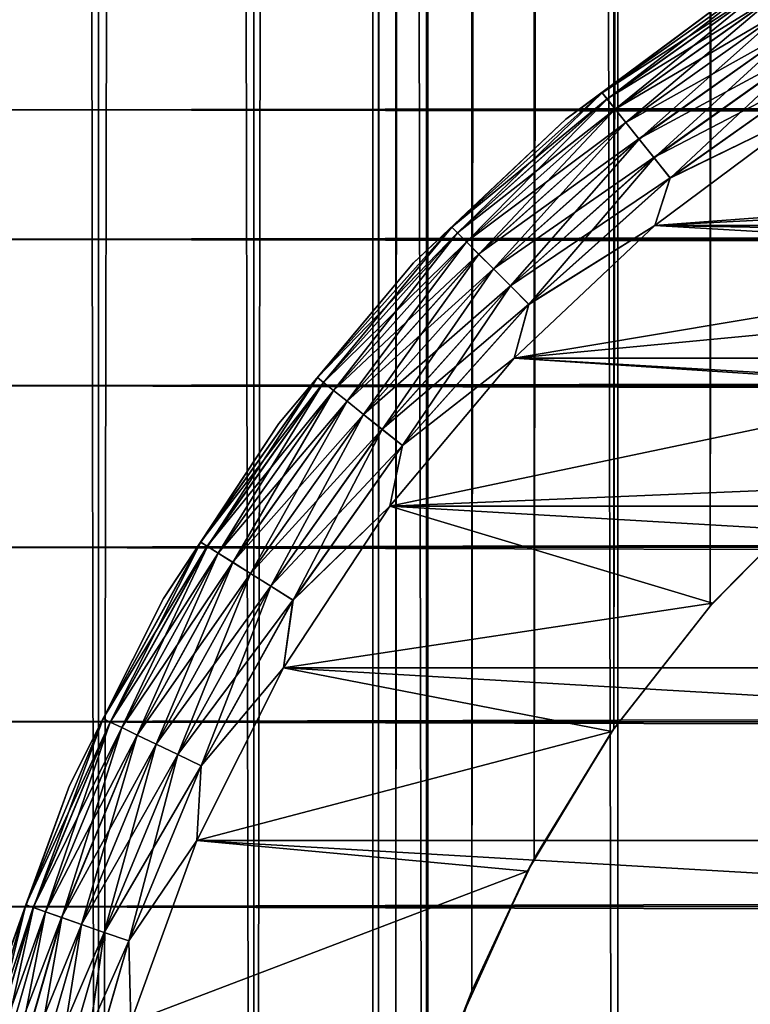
# Model space of a CAD drawing. Extents: x -265 to 265, y 0 to 607.
# Tile 34 of 256: x -262.3 to -257.02, y 23.57 to 30.68. Entities that reach past the tile are written whole.
import ezdxf

# ---------------------------------------------------------------- set-up
doc = ezdxf.new("R2010")
doc.units = 0
doc.header["$LTSCALE"] = 26.699852
for name, color, linetype in [('35', 7, 'CONTINUOUS'), ('43', 7, 'CONTINUOUS'), ('44', 7, 'CONTINUOUS'), ('51', 7, 'CONTINUOUS'), ('53', 7, 'CONTINUOUS'), ('54', 7, 'CONTINUOUS'), ('57', 7, 'CONTINUOUS'), ('61', 7, 'CONTINUOUS'), ('65', 7, 'CONTINUOUS')]:
    doc.layers.add(name, color=color, linetype=linetype)

msp = doc.modelspace()

# ---------------------------------------------------------------- linework, layer by layer
at = {"layer": '35', "color": 7, "linetype": 'CONTINUOUS'}
for points in [[(-263, 30.8253, 33.75), (-263, 30.0265, 34.9645), (263, 30.8253, 33.75), (-263, 30.8253, 33.75)], [(263, 30.8253, 33.75), (-263, 30.0265, 34.9645), (263, 30.0265, 34.9645), (263, 30.8253, 33.75)], [(-263, 30.0265, 20.0355), (-263, 30.8253, 21.25), (263, 30.0265, 20.0355), (-263, 30.0265, 20.0355)], [(263, 30.0265, 20.0355), (-263, 30.8253, 21.25), (263, 30.8253, 21.25), (263, 30.0265, 20.0355)], [(-263, 30.0265, 34.9645), (-263, 29.0922, 36.078), (263, 30.0265, 34.9645), (-263, 30.0265, 34.9645)], [(263, 30.0265, 34.9645), (-263, 29.0922, 36.078), (263, 29.0922, 36.078), (263, 30.0265, 34.9645)], [(-263, 29.0922, 18.922), (-263, 30.0265, 20.0355), (263, 29.0922, 18.922), (-263, 29.0922, 18.922)], [(263, 29.0922, 18.922), (-263, 30.0265, 20.0355), (263, 30.0265, 20.0355), (263, 29.0922, 18.922)], [(-263, 29.0922, 36.078), (-263, 28.0348, 37.0756), (263, 29.0922, 36.078), (-263, 29.0922, 36.078)], [(263, 29.0922, 36.078), (-263, 28.0348, 37.0756), (263, 28.0348, 37.0756), (263, 29.0922, 36.078)], [(-263, 28.0348, 17.9244), (-263, 29.0922, 18.922), (263, 28.0348, 17.9244), (-263, 28.0348, 17.9244)], [(263, 28.0348, 17.9244), (-263, 29.0922, 18.922), (263, 29.0922, 18.922), (263, 28.0348, 17.9244)], [(-263, 28.0348, 37.0756), (-263, 26.8689, 37.9436), (263, 28.0348, 37.0756), (-263, 28.0348, 37.0756)], [(263, 28.0348, 37.0756), (-263, 26.8689, 37.9436), (263, 26.8689, 37.9436), (263, 28.0348, 37.0756)], [(-263, 26.8689, 17.0564), (-263, 28.0348, 17.9244), (263, 26.8689, 17.0564), (-263, 26.8689, 17.0564)], [(263, 26.8689, 17.0564), (-263, 28.0348, 17.9244), (263, 28.0348, 17.9244), (263, 26.8689, 17.0564)], [(-263, 26.8689, 37.9436), (-263, 25.61, 38.6704), (263, 26.8689, 37.9436), (-263, 26.8689, 37.9436)], [(263, 26.8689, 37.9436), (-263, 25.61, 38.6704), (263, 25.61, 38.6704), (263, 26.8689, 37.9436)], [(-263, 25.61, 16.3296), (-263, 26.8689, 17.0564), (263, 25.61, 16.3296), (-263, 25.61, 16.3296)], [(263, 25.61, 16.3296), (-263, 26.8689, 17.0564), (263, 26.8689, 17.0564), (263, 25.61, 16.3296)], [(-263, 25.61, 38.6704), (-263, 24.2753, 39.2462), (263, 25.61, 38.6704), (-263, 25.61, 38.6704)], [(263, 25.61, 38.6704), (-263, 24.2753, 39.2462), (263, 24.2753, 39.2462), (263, 25.61, 38.6704)], [(-263, 24.2753, 15.7538), (-263, 25.61, 16.3296), (263, 24.2753, 15.7538), (-263, 24.2753, 15.7538)], [(263, 24.2753, 15.7538), (-263, 25.61, 16.3296), (263, 25.61, 16.3296), (263, 24.2753, 15.7538)], [(-263, 24.2753, 39.2462), (-263, 22.8827, 39.6631), (263, 24.2753, 39.2462), (-263, 24.2753, 39.2462)], [(263, 24.2753, 39.2462), (-263, 22.8827, 39.6631), (263, 22.8827, 39.6631), (263, 24.2753, 39.2462)], [(-263, 22.8827, 15.3369), (-263, 24.2753, 15.7538), (263, 22.8827, 15.3369), (-263, 22.8827, 15.3369)], [(263, 22.8827, 15.3369), (-263, 24.2753, 15.7538), (263, 24.2753, 15.7538), (263, 22.8827, 15.3369)]]:
    msp.add_3dface(points, dxfattribs=at)
at = {"layer": '43', "color": 7, "linetype": 'CONTINUOUS'}
for points in [[(-262.7009, 1, 7.9805), (-261.7275, 1, 9.3523), (-262.7009, 599, 7.9805), (-262.7009, 1, 7.9805)], [(-262.7009, 599, 7.9805), (-261.7275, 1, 9.3523), (-261.7275, 599, 9.3523), (-262.7009, 599, 7.9805)], [(-261.7275, 1, 9.3523), (-260.6066, 1, 10.6066), (-261.7275, 599, 9.3523), (-261.7275, 1, 9.3523)], [(-261.7275, 599, 9.3523), (-260.6066, 1, 10.6066), (-260.6066, 599, 10.6066), (-261.7275, 599, 9.3523)], [(-260.6066, 1, 10.6066), (-259.3523, 1, 11.7275), (-260.6066, 599, 10.6066), (-260.6066, 1, 10.6066)], [(-260.6066, 599, 10.6066), (-259.3523, 1, 11.7275), (-259.3523, 599, 11.7275), (-260.6066, 599, 10.6066)], [(-259.3523, 1, 11.7275), (-257.9805, 1, 12.7009), (-259.3523, 599, 11.7275), (-259.3523, 1, 11.7275)], [(-259.3523, 599, 11.7275), (-257.9805, 1, 12.7009), (-257.9805, 599, 12.7009), (-259.3523, 599, 11.7275)], [(-257.9805, 1, 12.7009), (-256.5083, 1, 13.5145), (-257.9805, 599, 12.7009), (-257.9805, 1, 12.7009)], [(-257.9805, 599, 12.7009), (-256.5083, 1, 13.5145), (-256.5083, 599, 13.5145), (-257.9805, 599, 12.7009)]]:
    msp.add_3dface(points, dxfattribs=at)
at = {"layer": '44', "color": 7, "linetype": 'CONTINUOUS'}
for points in [[(-261.7275, 1, -9.3523), (-262.7009, 1, -7.9805), (-261.7275, 599, -9.3523), (-261.7275, 1, -9.3523)], [(-261.7275, 599, -9.3523), (-262.7009, 1, -7.9805), (-262.7009, 599, -7.9805), (-261.7275, 599, -9.3523)], [(-260.6066, 1, -10.6066), (-261.7275, 1, -9.3523), (-260.6066, 599, -10.6066), (-260.6066, 1, -10.6066)], [(-260.6066, 599, -10.6066), (-261.7275, 1, -9.3523), (-261.7275, 599, -9.3523), (-260.6066, 599, -10.6066)], [(-260.6066, 1, -10.6066), (-260.6066, 599, -10.6066), (-259.75, 580, -11.399), (-260.6066, 1, -10.6066)], [(-260.6066, 1, -10.6066), (-259.75, 580, -11.399), (-259.75, 20, -11.399), (-260.6066, 1, -10.6066)], [(-259.75, 580, -11.399), (-259.7088, 579.1049, -11.4341), (-259.75, 20, -11.399), (-259.75, 580, -11.399)], [(-259.75, 20, -11.399), (-259.7088, 579.1049, -11.4341), (-259.7088, 20.895, -11.4341), (-259.75, 20, -11.399)], [(-259.7088, 579.1049, -11.4341), (-259.5823, 578.1994, -11.5404), (-259.7088, 20.895, -11.4341), (-259.7088, 579.1049, -11.4341)], [(-259.7088, 20.895, -11.4341), (-259.5823, 578.1994, -11.5404), (-259.5823, 21.8006, -11.5404), (-259.7088, 20.895, -11.4341)], [(-259.5823, 578.1994, -11.5404), (-259.3615, 577.2751, -11.7202), (-259.5823, 21.8006, -11.5404), (-259.5823, 578.1994, -11.5404)], [(-259.5823, 21.8006, -11.5404), (-259.3615, 577.2751, -11.7202), (-259.3615, 22.7248, -11.7202), (-259.5823, 21.8006, -11.5404)], [(-259.3615, 577.2751, -11.7202), (-259.0334, 576.3313, -11.9748), (-259.3615, 22.7248, -11.7202), (-259.3615, 577.2751, -11.7202)], [(-259.3615, 22.7248, -11.7202), (-259.0334, 576.3313, -11.9748), (-259.0334, 23.6687, -11.9748), (-259.3615, 22.7248, -11.7202)], [(-259.0334, 576.3313, -11.9748), (-258.585, 575.3782, -12.3003), (-259.0334, 23.6687, -11.9748), (-259.0334, 576.3313, -11.9748)], [(-259.0334, 23.6687, -11.9748), (-258.585, 575.3782, -12.3003), (-258.585, 24.6218, -12.3003), (-259.0334, 23.6687, -11.9748)], [(-258.585, 575.3782, -12.3003), (-258.0097, 574.4405, -12.6825), (-258.585, 24.6218, -12.3003), (-258.585, 575.3782, -12.3003)], [(-258.585, 24.6218, -12.3003), (-258.0097, 574.4405, -12.6825), (-258.0097, 25.5595, -12.6825), (-258.585, 24.6218, -12.3003)], [(-258.0097, 574.4405, -12.6825), (-257.3159, 573.5548, -13.095), (-258.0097, 25.5595, -12.6825), (-258.0097, 574.4405, -12.6825)], [(-258.0097, 25.5595, -12.6825), (-257.3159, 573.5548, -13.095), (-257.3158, 26.4452, -13.095), (-258.0097, 25.5595, -12.6825)], [(-257.3159, 573.5548, -13.095), (-256.5251, 572.7553, -13.5064), (-257.3158, 26.4452, -13.095), (-257.3159, 573.5548, -13.095)], [(-257.3158, 26.4452, -13.095), (-256.5251, 572.7553, -13.5064), (-256.525, 27.2448, -13.5064), (-257.3158, 26.4452, -13.095)]]:
    msp.add_3dface(points, dxfattribs=at)
at = {"layer": '51', "color": 7, "linetype": 'CONTINUOUS'}
for points in [[(-257.298, 26.4654, -25), (-256.525, 27.2448, -13.5064), (-256.4654, 27.298, -25), (-257.298, 26.4654, -25)], [(-257.3158, 26.4452, -13.095), (-256.525, 27.2448, -13.5064), (-257.298, 26.4654, -25), (-257.3158, 26.4452, -13.095)], [(-258.0241, 25.5386, -25), (-257.3158, 26.4452, -13.095), (-257.298, 26.4654, -25), (-258.0241, 25.5386, -25)], [(-258.0097, 25.5595, -12.6825), (-257.3158, 26.4452, -13.095), (-258.0241, 25.5386, -25), (-258.0097, 25.5595, -12.6825)], [(-258.6332, 24.5311, -25), (-258.585, 24.6218, -12.3003), (-258.0241, 25.5386, -25), (-258.6332, 24.5311, -25)], [(-258.585, 24.6218, -12.3003), (-258.0097, 25.5595, -12.6825), (-258.0241, 25.5386, -25), (-258.585, 24.6218, -12.3003)], [(-259.0334, 23.6687, -11.9748), (-258.585, 24.6218, -12.3003), (-258.6332, 24.5311, -25), (-259.0334, 23.6687, -11.9748)], [(-259.1164, 23.4574, -25), (-259.0334, 23.6687, -11.9748), (-258.6332, 24.5311, -25), (-259.1164, 23.4574, -25)], [(-259.3615, 22.7248, -11.7202), (-259.0334, 23.6687, -11.9748), (-259.1164, 23.4574, -25), (-259.3615, 22.7248, -11.7202)]]:
    msp.add_3dface(points, dxfattribs=at)
at = {"layer": '53', "color": 7, "linetype": 'CONTINUOUS'}
for points in [[(-257.7134, 29.1926, -25), (-251.1752, 29.6789, -25), (-256.5941, 30.0259, -25), (-257.7134, 29.1926, -25)], [(-252.3333, 29.4667, -25), (-251.1752, 29.6789, -25), (-257.7134, 29.1926, -25), (-252.3333, 29.4667, -25)], [(-253.4574, 29.1164, -25), (-252.3333, 29.4667, -25), (-257.7134, 29.1926, -25), (-253.4574, 29.1164, -25)], [(-258.7285, 28.2349, -25), (-253.4574, 29.1164, -25), (-257.7134, 29.1926, -25), (-258.7285, 28.2349, -25)], [(-254.5311, 28.6332, -25), (-253.4574, 29.1164, -25), (-258.7285, 28.2349, -25), (-254.5311, 28.6332, -25)], [(-255.5386, 28.0241, -25), (-254.5311, 28.6332, -25), (-258.7285, 28.2349, -25), (-255.5386, 28.0241, -25)], [(-259.6255, 27.1659, -25), (-255.5386, 28.0241, -25), (-258.7285, 28.2349, -25), (-259.6255, 27.1659, -25)], [(-256.4654, 27.298, -25), (-255.5386, 28.0241, -25), (-259.6255, 27.1659, -25), (-256.4654, 27.298, -25)], [(-257.298, 26.4654, -25), (-256.4654, 27.298, -25), (-259.6255, 27.1659, -25), (-257.298, 26.4654, -25)], [(-260.3923, 26, -25), (-257.298, 26.4654, -25), (-259.6255, 27.1659, -25), (-260.3923, 26, -25)], [(-258.0241, 25.5386, -25), (-257.298, 26.4654, -25), (-260.3923, 26, -25), (-258.0241, 25.5386, -25)], [(-261.0186, 24.753, -25), (-258.0241, 25.5386, -25), (-260.3923, 26, -25), (-261.0186, 24.753, -25)], [(-258.6332, 24.5311, -25), (-258.0241, 25.5386, -25), (-261.0186, 24.753, -25), (-258.6332, 24.5311, -25)], [(-261.4959, 23.4417, -25), (-258.6332, 24.5311, -25), (-261.0186, 24.753, -25), (-261.4959, 23.4417, -25)], [(-259.1164, 23.4574, -25), (-258.6332, 24.5311, -25), (-261.4959, 23.4417, -25), (-259.1164, 23.4574, -25)]]:
    msp.add_3dface(points, dxfattribs=at)
at = {"layer": '54', "color": 7, "linetype": 'CONTINUOUS'}
for points in [[(-257.7134, 29.1926, -75), (-256.5941, 30.0259, -75), (-242.2866, 29.1926, -75), (-257.7134, 29.1926, -75)], [(-258.7285, 28.2349, -75), (-257.7134, 29.1926, -75), (-241.2715, 28.2349, -75), (-258.7285, 28.2349, -75)], [(-241.2715, 28.2349, -75), (-257.7134, 29.1926, -75), (-242.2866, 29.1926, -75), (-241.2715, 28.2349, -75)], [(-259.6255, 27.1659, -75), (-258.7285, 28.2349, -75), (-240.3745, 27.1659, -75), (-259.6255, 27.1659, -75)], [(-240.3745, 27.1659, -75), (-258.7285, 28.2349, -75), (-241.2715, 28.2349, -75), (-240.3745, 27.1659, -75)], [(-260.3923, 26, -75), (-259.6255, 27.1659, -75), (-239.6077, 26, -75), (-260.3923, 26, -75)], [(-239.6077, 26, -75), (-259.6255, 27.1659, -75), (-240.3745, 27.1659, -75), (-239.6077, 26, -75)], [(-261.0186, 24.753, -75), (-260.3923, 26, -75), (-238.9814, 24.753, -75), (-261.0186, 24.753, -75)], [(-238.9814, 24.753, -75), (-260.3923, 26, -75), (-239.6077, 26, -75), (-238.9814, 24.753, -75)], [(-261.4959, 23.4417, -75), (-261.0186, 24.753, -75), (-238.5041, 23.4417, -75), (-261.4959, 23.4417, -75)], [(-238.5041, 23.4417, -75), (-261.0186, 24.753, -75), (-238.9814, 24.753, -75), (-238.5041, 23.4417, -75)]]:
    msp.add_3dface(points, dxfattribs=at)
at = {"layer": '57', "color": 7, "linetype": 'CONTINUOUS'}
for points in [[(-257.1436, 30.8613, -74), (-258.3562, 29.9586, -74), (-257.1436, 30.8613, -26), (-257.1436, 30.8613, -74)], [(-257.1436, 30.8613, -26), (-258.3562, 29.9586, -74), (-258.3562, 29.9586, -26), (-257.1436, 30.8613, -26)], [(-258.3562, 29.9586, -74), (-259.4559, 28.9211, -74), (-258.3562, 29.9586, -26), (-258.3562, 29.9586, -74)], [(-258.3562, 29.9586, -26), (-259.4559, 28.9211, -74), (-259.4559, 28.9211, -26), (-258.3562, 29.9586, -26)], [(-259.4559, 28.9211, -74), (-260.4276, 27.7631, -74), (-259.4559, 28.9211, -26), (-259.4559, 28.9211, -74)], [(-259.4559, 28.9211, -26), (-260.4276, 27.7631, -74), (-260.4276, 27.7631, -26), (-259.4559, 28.9211, -26)], [(-260.4276, 27.7631, -74), (-261.2583, 26.5, -74), (-260.4276, 27.7631, -26), (-260.4276, 27.7631, -74)], [(-260.4276, 27.7631, -26), (-261.2583, 26.5, -74), (-261.2583, 26.5, -26), (-260.4276, 27.7631, -26)], [(-261.2583, 26.5, -74), (-261.9368, 25.149, -74), (-261.2583, 26.5, -26), (-261.2583, 26.5, -74)], [(-261.2583, 26.5, -26), (-261.9368, 25.149, -74), (-261.9368, 25.149, -26), (-261.2583, 26.5, -26)], [(-261.9368, 25.149, -74), (-262.4539, 23.7284, -74), (-261.9368, 25.149, -26), (-261.9368, 25.149, -74)], [(-261.9368, 25.149, -26), (-262.4539, 23.7284, -74), (-262.4539, 23.7284, -26), (-261.9368, 25.149, -26)]]:
    msp.add_3dface(points, dxfattribs=at)
at = {"layer": '61', "color": 7, "linetype": 'CONTINUOUS'}
for points in [[(-257.1436, 30.8613, -74), (-256.9062, 30.9911, -74.1951), (-258.0934, 30.1488, -74.1951), (-257.1436, 30.8613, -74)], [(-256.9062, 30.9911, -74.1951), (-258.0579, 30.1042, -74.3829), (-258.0934, 30.1488, -74.1951), (-256.9062, 30.9911, -74.1951)], [(-256.8759, 30.9429, -74.3829), (-258.0579, 30.1042, -74.3829), (-256.9062, 30.9911, -74.1951), (-256.8759, 30.9429, -74.3829)], [(-256.8759, 30.9429, -74.3829), (-258.0002, 30.0319, -74.5559), (-258.0579, 30.1042, -74.3829), (-256.8759, 30.9429, -74.3829)], [(-256.8266, 30.8645, -74.5559), (-258.0002, 30.0319, -74.5559), (-256.8759, 30.9429, -74.3829), (-256.8266, 30.8645, -74.5559)], [(-258.3562, 29.9586, -74), (-257.1436, 30.8613, -74), (-258.0934, 30.1488, -74.1951), (-258.3562, 29.9586, -74)], [(-256.8266, 30.8645, -74.5559), (-257.9225, 29.9345, -74.7075), (-258.0002, 30.0319, -74.5559), (-256.8266, 30.8645, -74.5559)], [(-256.7604, 30.7591, -74.7075), (-257.9225, 29.9345, -74.7075), (-256.8266, 30.8645, -74.5559), (-256.7604, 30.7591, -74.7075)], [(-256.7604, 30.7591, -74.7075), (-257.8279, 29.8158, -74.8319), (-257.9225, 29.9345, -74.7075), (-256.7604, 30.7591, -74.7075)], [(-256.6796, 30.6306, -74.8319), (-257.8279, 29.8158, -74.8319), (-256.7604, 30.7591, -74.7075), (-256.6796, 30.6306, -74.8319)], [(-256.6796, 30.6306, -74.8319), (-257.7199, 29.6805, -74.9243), (-257.8279, 29.8158, -74.8319), (-256.6796, 30.6306, -74.8319)], [(-256.5875, 30.4839, -74.9243), (-257.7199, 29.6805, -74.9243), (-256.6796, 30.6306, -74.8319), (-256.5875, 30.4839, -74.9243)], [(-256.5875, 30.4839, -74.9243), (-257.6028, 29.5336, -74.981), (-257.7199, 29.6805, -74.9243), (-256.5875, 30.4839, -74.9243)], [(-256.4876, 30.3249, -74.981), (-257.6028, 29.5336, -74.981), (-256.5875, 30.4839, -74.9243), (-256.4876, 30.3249, -74.981)], [(-256.4876, 30.3249, -74.981), (-256.5941, 30.0259, -75), (-257.6028, 29.5336, -74.981), (-256.4876, 30.3249, -74.981)], [(-258.3562, 29.9586, -74), (-258.0934, 30.1488, -74.1951), (-259.1788, 29.1788, -74.1951), (-258.3562, 29.9586, -74)], [(-258.0934, 30.1488, -74.1951), (-259.1385, 29.1385, -74.3829), (-259.1788, 29.1788, -74.1951), (-258.0934, 30.1488, -74.1951)], [(-258.0579, 30.1042, -74.3829), (-259.1385, 29.1385, -74.3829), (-258.0934, 30.1488, -74.1951), (-258.0579, 30.1042, -74.3829)], [(-258.0579, 30.1042, -74.3829), (-259.0731, 29.0731, -74.5559), (-259.1385, 29.1385, -74.3829), (-258.0579, 30.1042, -74.3829)], [(-258.0002, 30.0319, -74.5559), (-259.0731, 29.0731, -74.5559), (-258.0579, 30.1042, -74.3829), (-258.0002, 30.0319, -74.5559)], [(-258.0002, 30.0319, -74.5559), (-258.985, 28.985, -74.7075), (-259.0731, 29.0731, -74.5559), (-258.0002, 30.0319, -74.5559)], [(-257.9225, 29.9345, -74.7075), (-258.985, 28.985, -74.7075), (-258.0002, 30.0319, -74.5559), (-257.9225, 29.9345, -74.7075)], [(-256.5941, 30.0259, -75), (-257.7134, 29.1926, -75), (-257.6028, 29.5336, -74.981), (-256.5941, 30.0259, -75)], [(-259.4559, 28.9211, -74), (-258.3562, 29.9586, -74), (-259.1788, 29.1788, -74.1951), (-259.4559, 28.9211, -74)], [(-257.9225, 29.9345, -74.7075), (-258.8777, 28.8777, -74.8319), (-258.985, 28.985, -74.7075), (-257.9225, 29.9345, -74.7075)], [(-257.8279, 29.8158, -74.8319), (-258.8777, 28.8777, -74.8319), (-257.9225, 29.9345, -74.7075), (-257.8279, 29.8158, -74.8319)], [(-257.8279, 29.8158, -74.8319), (-258.7552, 28.7552, -74.9243), (-258.8777, 28.8777, -74.8319), (-257.8279, 29.8158, -74.8319)], [(-257.7199, 29.6805, -74.9243), (-258.7552, 28.7552, -74.9243), (-257.8279, 29.8158, -74.8319), (-257.7199, 29.6805, -74.9243)], [(-257.7199, 29.6805, -74.9243), (-258.6224, 28.6224, -74.981), (-258.7552, 28.7552, -74.9243), (-257.7199, 29.6805, -74.9243)], [(-257.6028, 29.5336, -74.981), (-258.6224, 28.6224, -74.981), (-257.7199, 29.6805, -74.9243), (-257.6028, 29.5336, -74.981)], [(-257.6028, 29.5336, -74.981), (-257.7134, 29.1926, -75), (-258.6224, 28.6224, -74.981), (-257.6028, 29.5336, -74.981)], [(-259.4559, 28.9211, -74), (-259.1788, 29.1788, -74.1951), (-260.1488, 28.0934, -74.1951), (-259.4559, 28.9211, -74)], [(-259.1788, 29.1788, -74.1951), (-260.1042, 28.0579, -74.3829), (-260.1488, 28.0934, -74.1951), (-259.1788, 29.1788, -74.1951)], [(-259.1385, 29.1385, -74.3829), (-260.1042, 28.0579, -74.3829), (-259.1788, 29.1788, -74.1951), (-259.1385, 29.1385, -74.3829)], [(-259.1385, 29.1385, -74.3829), (-260.0319, 28.0002, -74.5559), (-260.1042, 28.0579, -74.3829), (-259.1385, 29.1385, -74.3829)], [(-259.0731, 29.0731, -74.5559), (-260.0319, 28.0002, -74.5559), (-259.1385, 29.1385, -74.3829), (-259.0731, 29.0731, -74.5559)], [(-257.7134, 29.1926, -75), (-258.7285, 28.2349, -75), (-258.6224, 28.6224, -74.981), (-257.7134, 29.1926, -75)], [(-259.0731, 29.0731, -74.5559), (-259.9345, 27.9225, -74.7075), (-260.0319, 28.0002, -74.5559), (-259.0731, 29.0731, -74.5559)], [(-258.985, 28.985, -74.7075), (-259.9345, 27.9225, -74.7075), (-259.0731, 29.0731, -74.5559), (-258.985, 28.985, -74.7075)], [(-258.985, 28.985, -74.7075), (-259.8158, 27.8279, -74.8319), (-259.9345, 27.9225, -74.7075), (-258.985, 28.985, -74.7075)], [(-258.8777, 28.8777, -74.8319), (-259.8158, 27.8279, -74.8319), (-258.985, 28.985, -74.7075), (-258.8777, 28.8777, -74.8319)], [(-260.4276, 27.7631, -74), (-259.4559, 28.9211, -74), (-260.1488, 28.0934, -74.1951), (-260.4276, 27.7631, -74)], [(-258.8777, 28.8777, -74.8319), (-259.6805, 27.7199, -74.9243), (-259.8158, 27.8279, -74.8319), (-258.8777, 28.8777, -74.8319)], [(-258.7552, 28.7552, -74.9243), (-259.6805, 27.7199, -74.9243), (-258.8777, 28.8777, -74.8319), (-258.7552, 28.7552, -74.9243)], [(-258.7552, 28.7552, -74.9243), (-259.5336, 27.6028, -74.981), (-259.6805, 27.7199, -74.9243), (-258.7552, 28.7552, -74.9243)], [(-258.6224, 28.6224, -74.981), (-259.5336, 27.6028, -74.981), (-258.7552, 28.7552, -74.9243), (-258.6224, 28.6224, -74.981)], [(-258.6224, 28.6224, -74.981), (-258.7285, 28.2349, -75), (-259.5336, 27.6028, -74.981), (-258.6224, 28.6224, -74.981)], [(-258.7285, 28.2349, -75), (-259.6255, 27.1659, -75), (-259.5336, 27.6028, -74.981), (-258.7285, 28.2349, -75)], [(-260.4276, 27.7631, -74), (-260.1488, 28.0934, -74.1951), (-260.9911, 26.9062, -74.1951), (-260.4276, 27.7631, -74)], [(-260.1488, 28.0934, -74.1951), (-260.9429, 26.8759, -74.3829), (-260.9911, 26.9062, -74.1951), (-260.1488, 28.0934, -74.1951)], [(-260.1042, 28.0579, -74.3829), (-260.9429, 26.8759, -74.3829), (-260.1488, 28.0934, -74.1951), (-260.1042, 28.0579, -74.3829)], [(-260.1042, 28.0579, -74.3829), (-260.8645, 26.8266, -74.5559), (-260.9429, 26.8759, -74.3829), (-260.1042, 28.0579, -74.3829)], [(-260.0319, 28.0002, -74.5559), (-260.8645, 26.8266, -74.5559), (-260.1042, 28.0579, -74.3829), (-260.0319, 28.0002, -74.5559)], [(-260.0319, 28.0002, -74.5559), (-260.7591, 26.7604, -74.7075), (-260.8645, 26.8266, -74.5559), (-260.0319, 28.0002, -74.5559)], [(-259.9345, 27.9225, -74.7075), (-260.7591, 26.7604, -74.7075), (-260.0319, 28.0002, -74.5559), (-259.9345, 27.9225, -74.7075)], [(-259.9345, 27.9225, -74.7075), (-260.6306, 26.6796, -74.8319), (-260.7591, 26.7604, -74.7075), (-259.9345, 27.9225, -74.7075)], [(-259.8158, 27.8279, -74.8319), (-260.6306, 26.6796, -74.8319), (-259.9345, 27.9225, -74.7075), (-259.8158, 27.8279, -74.8319)], [(-259.8158, 27.8279, -74.8319), (-260.4839, 26.5875, -74.9243), (-260.6306, 26.6796, -74.8319), (-259.8158, 27.8279, -74.8319)], [(-259.6805, 27.7199, -74.9243), (-260.4839, 26.5875, -74.9243), (-259.8158, 27.8279, -74.8319), (-259.6805, 27.7199, -74.9243)], [(-261.2583, 26.5, -74), (-260.4276, 27.7631, -74), (-260.9911, 26.9062, -74.1951), (-261.2583, 26.5, -74)], [(-259.6805, 27.7199, -74.9243), (-260.3249, 26.4876, -74.981), (-260.4839, 26.5875, -74.9243), (-259.6805, 27.7199, -74.9243)], [(-259.5336, 27.6028, -74.981), (-260.3249, 26.4876, -74.981), (-259.6805, 27.7199, -74.9243), (-259.5336, 27.6028, -74.981)], [(-259.5336, 27.6028, -74.981), (-259.6255, 27.1659, -75), (-260.3249, 26.4876, -74.981), (-259.5336, 27.6028, -74.981)], [(-259.6255, 27.1659, -75), (-260.3923, 26, -75), (-260.3249, 26.4876, -74.981), (-259.6255, 27.1659, -75)], [(-261.2583, 26.5, -74), (-260.9911, 26.9062, -74.1951), (-261.6953, 25.6322, -74.1951), (-261.2583, 26.5, -74)], [(-260.9911, 26.9062, -74.1951), (-261.6439, 25.6074, -74.3829), (-261.6953, 25.6322, -74.1951), (-260.9911, 26.9062, -74.1951)], [(-260.9429, 26.8759, -74.3829), (-261.6439, 25.6074, -74.3829), (-260.9911, 26.9062, -74.1951), (-260.9429, 26.8759, -74.3829)], [(-260.9429, 26.8759, -74.3829), (-261.5606, 25.5673, -74.5559), (-261.6439, 25.6074, -74.3829), (-260.9429, 26.8759, -74.3829)], [(-260.8645, 26.8266, -74.5559), (-261.5606, 25.5673, -74.5559), (-260.9429, 26.8759, -74.3829), (-260.8645, 26.8266, -74.5559)], [(-260.8645, 26.8266, -74.5559), (-261.4483, 25.5132, -74.7075), (-261.5606, 25.5673, -74.5559), (-260.8645, 26.8266, -74.5559)], [(-260.7591, 26.7604, -74.7075), (-261.4483, 25.5132, -74.7075), (-260.8645, 26.8266, -74.5559), (-260.7591, 26.7604, -74.7075)], [(-260.7591, 26.7604, -74.7075), (-261.3116, 25.4474, -74.8319), (-261.4483, 25.5132, -74.7075), (-260.7591, 26.7604, -74.7075)], [(-260.6306, 26.6796, -74.8319), (-261.3116, 25.4474, -74.8319), (-260.7591, 26.7604, -74.7075), (-260.6306, 26.6796, -74.8319)], [(-260.6306, 26.6796, -74.8319), (-261.1556, 25.3723, -74.9243), (-261.3116, 25.4474, -74.8319), (-260.6306, 26.6796, -74.8319)], [(-260.4839, 26.5875, -74.9243), (-261.1556, 25.3723, -74.9243), (-260.6306, 26.6796, -74.8319), (-260.4839, 26.5875, -74.9243)], [(-260.4839, 26.5875, -74.9243), (-260.9864, 25.2907, -74.981), (-261.1556, 25.3723, -74.9243), (-260.4839, 26.5875, -74.9243)], [(-260.3249, 26.4876, -74.981), (-260.9864, 25.2907, -74.981), (-260.4839, 26.5875, -74.9243), (-260.3249, 26.4876, -74.981)], [(-261.9368, 25.149, -74), (-261.2583, 26.5, -74), (-261.6953, 25.6322, -74.1951), (-261.9368, 25.149, -74)], [(-260.3249, 26.4876, -74.981), (-260.3923, 26, -75), (-260.9864, 25.2907, -74.981), (-260.3249, 26.4876, -74.981)], [(-260.3923, 26, -75), (-261.0186, 24.753, -75), (-260.9864, 25.2907, -74.981), (-260.3923, 26, -75)], [(-261.9368, 25.149, -74), (-261.6953, 25.6322, -74.1951), (-262.2523, 24.2873, -74.1951), (-261.9368, 25.149, -74)], [(-261.6953, 25.6322, -74.1951), (-262.1986, 24.2685, -74.3829), (-262.2523, 24.2873, -74.1951), (-261.6953, 25.6322, -74.1951)], [(-261.6439, 25.6074, -74.3829), (-262.1986, 24.2685, -74.3829), (-261.6953, 25.6322, -74.1951), (-261.6439, 25.6074, -74.3829)], [(-261.6439, 25.6074, -74.3829), (-262.1112, 24.2379, -74.5559), (-262.1986, 24.2685, -74.3829), (-261.6439, 25.6074, -74.3829)], [(-261.5606, 25.5673, -74.5559), (-262.1112, 24.2379, -74.5559), (-261.6439, 25.6074, -74.3829), (-261.5606, 25.5673, -74.5559)], [(-261.5606, 25.5673, -74.5559), (-261.9936, 24.1968, -74.7075), (-262.1112, 24.2379, -74.5559), (-261.5606, 25.5673, -74.5559)], [(-261.4483, 25.5132, -74.7075), (-261.9936, 24.1968, -74.7075), (-261.5606, 25.5673, -74.5559), (-261.4483, 25.5132, -74.7075)], [(-261.4483, 25.5132, -74.7075), (-261.8504, 24.1466, -74.8319), (-261.9936, 24.1968, -74.7075), (-261.4483, 25.5132, -74.7075)], [(-261.3116, 25.4474, -74.8319), (-261.8504, 24.1466, -74.8319), (-261.4483, 25.5132, -74.7075), (-261.3116, 25.4474, -74.8319)], [(-261.3116, 25.4474, -74.8319), (-261.687, 24.0894, -74.9243), (-261.8504, 24.1466, -74.8319), (-261.3116, 25.4474, -74.8319)], [(-261.1556, 25.3723, -74.9243), (-261.687, 24.0894, -74.9243), (-261.3116, 25.4474, -74.8319), (-261.1556, 25.3723, -74.9243)], [(-261.1556, 25.3723, -74.9243), (-261.5097, 24.0274, -74.981), (-261.687, 24.0894, -74.9243), (-261.1556, 25.3723, -74.9243)], [(-260.9864, 25.2907, -74.981), (-261.5097, 24.0274, -74.981), (-261.1556, 25.3723, -74.9243), (-260.9864, 25.2907, -74.981)], [(-260.9864, 25.2907, -74.981), (-261.0186, 24.753, -75), (-261.5097, 24.0274, -74.981), (-260.9864, 25.2907, -74.981)], [(-262.4539, 23.7284, -74), (-261.9368, 25.149, -74), (-262.2523, 24.2873, -74.1951), (-262.4539, 23.7284, -74)], [(-261.0186, 24.753, -75), (-261.4959, 23.4417, -75), (-261.5097, 24.0274, -74.981), (-261.0186, 24.753, -75)], [(-262.4539, 23.7284, -74), (-262.2523, 24.2873, -74.1951), (-262.6553, 22.8885, -74.1951), (-262.4539, 23.7284, -74)], [(-262.2523, 24.2873, -74.1951), (-262.5998, 22.8758, -74.3829), (-262.6553, 22.8885, -74.1951), (-262.2523, 24.2873, -74.1951)], [(-262.1986, 24.2685, -74.3829), (-262.5998, 22.8758, -74.3829), (-262.2523, 24.2873, -74.1951), (-262.1986, 24.2685, -74.3829)], [(-262.1986, 24.2685, -74.3829), (-262.5095, 22.8552, -74.5559), (-262.5998, 22.8758, -74.3829), (-262.1986, 24.2685, -74.3829)], [(-262.1112, 24.2379, -74.5559), (-262.5095, 22.8552, -74.5559), (-262.1986, 24.2685, -74.3829), (-262.1112, 24.2379, -74.5559)], [(-262.1112, 24.2379, -74.5559), (-262.3881, 22.8275, -74.7075), (-262.5095, 22.8552, -74.5559), (-262.1112, 24.2379, -74.5559)], [(-261.9936, 24.1968, -74.7075), (-262.3881, 22.8275, -74.7075), (-262.1112, 24.2379, -74.5559), (-261.9936, 24.1968, -74.7075)], [(-261.9936, 24.1968, -74.7075), (-262.2401, 22.7937, -74.8319), (-262.3881, 22.8275, -74.7075), (-261.9936, 24.1968, -74.7075)], [(-261.8504, 24.1466, -74.8319), (-262.2401, 22.7937, -74.8319), (-261.9936, 24.1968, -74.7075), (-261.8504, 24.1466, -74.8319)], [(-261.8504, 24.1466, -74.8319), (-262.0713, 22.7552, -74.9243), (-262.2401, 22.7937, -74.8319), (-261.8504, 24.1466, -74.8319)], [(-261.687, 24.0894, -74.9243), (-262.0713, 22.7552, -74.9243), (-261.8504, 24.1466, -74.8319), (-261.687, 24.0894, -74.9243)], [(-261.687, 24.0894, -74.9243), (-261.8882, 22.7134, -74.981), (-262.0713, 22.7552, -74.9243), (-261.687, 24.0894, -74.9243)], [(-261.5097, 24.0274, -74.981), (-261.8882, 22.7134, -74.981), (-261.687, 24.0894, -74.9243), (-261.5097, 24.0274, -74.981)], [(-261.5097, 24.0274, -74.981), (-261.4959, 23.4417, -75), (-261.8882, 22.7134, -74.981), (-261.5097, 24.0274, -74.981)]]:
    msp.add_3dface(points, dxfattribs=at)
at = {"layer": '65', "color": 7, "linetype": 'CONTINUOUS'}
for points in [[(-257.1436, 30.8613, -26), (-258.0935, 30.149, -25.8061), (-256.9063, 30.9913, -25.8061), (-257.1436, 30.8613, -26)], [(-258.0935, 30.149, -25.8061), (-256.8761, 30.9433, -25.6182), (-256.9063, 30.9913, -25.8061), (-258.0935, 30.149, -25.8061)], [(-258.0581, 30.1046, -25.6182), (-256.8761, 30.9433, -25.6182), (-258.0935, 30.149, -25.8061), (-258.0581, 30.1046, -25.6182)], [(-258.0581, 30.1046, -25.6182), (-256.827, 30.8651, -25.4451), (-256.8761, 30.9433, -25.6182), (-258.0581, 30.1046, -25.6182)], [(-257.1436, 30.8613, -26), (-258.3562, 29.9586, -26), (-258.0935, 30.149, -25.8061), (-257.1436, 30.8613, -26)], [(-258.0006, 30.0324, -25.4451), (-256.827, 30.8651, -25.4451), (-258.0581, 30.1046, -25.6182), (-258.0006, 30.0324, -25.4451)], [(-258.0006, 30.0324, -25.4451), (-256.7608, 30.7598, -25.2933), (-256.827, 30.8651, -25.4451), (-258.0006, 30.0324, -25.4451)], [(-257.923, 29.9351, -25.2933), (-256.7608, 30.7598, -25.2933), (-258.0006, 30.0324, -25.4451), (-257.923, 29.9351, -25.2933)], [(-257.923, 29.9351, -25.2933), (-256.6801, 30.6314, -25.1687), (-256.7608, 30.7598, -25.2933), (-257.923, 29.9351, -25.2933)], [(-257.8285, 29.8166, -25.1687), (-256.6801, 30.6314, -25.1687), (-257.923, 29.9351, -25.2933), (-257.8285, 29.8166, -25.1687)], [(-257.8285, 29.8166, -25.1687), (-256.5881, 30.4849, -25.0762), (-256.6801, 30.6314, -25.1687), (-257.8285, 29.8166, -25.1687)], [(-257.7206, 29.6813, -25.0762), (-256.5881, 30.4849, -25.0762), (-257.8285, 29.8166, -25.1687), (-257.7206, 29.6813, -25.0762)], [(-257.7206, 29.6813, -25.0762), (-256.4882, 30.3259, -25.0192), (-256.5881, 30.4849, -25.0762), (-257.7206, 29.6813, -25.0762)], [(-257.6035, 29.5345, -25.0192), (-256.4882, 30.3259, -25.0192), (-257.7206, 29.6813, -25.0762), (-257.6035, 29.5345, -25.0192)], [(-257.6035, 29.5345, -25.0192), (-256.5941, 30.0259, -25), (-256.4882, 30.3259, -25.0192), (-257.6035, 29.5345, -25.0192)], [(-258.3562, 29.9586, -26), (-259.179, 29.179, -25.8061), (-258.0935, 30.149, -25.8061), (-258.3562, 29.9586, -26)], [(-259.179, 29.179, -25.8061), (-258.0581, 30.1046, -25.6182), (-258.0935, 30.149, -25.8061), (-259.179, 29.179, -25.8061)], [(-259.1388, 29.1388, -25.6182), (-258.0581, 30.1046, -25.6182), (-259.179, 29.179, -25.8061), (-259.1388, 29.1388, -25.6182)], [(-259.1388, 29.1388, -25.6182), (-258.0006, 30.0324, -25.4451), (-258.0581, 30.1046, -25.6182), (-259.1388, 29.1388, -25.6182)], [(-259.0735, 29.0735, -25.4451), (-258.0006, 30.0324, -25.4451), (-259.1388, 29.1388, -25.6182), (-259.0735, 29.0735, -25.4451)], [(-259.0735, 29.0735, -25.4451), (-257.923, 29.9351, -25.2933), (-258.0006, 30.0324, -25.4451), (-259.0735, 29.0735, -25.4451)], [(-257.7134, 29.1926, -25), (-256.5941, 30.0259, -25), (-257.6035, 29.5345, -25.0192), (-257.7134, 29.1926, -25)], [(-258.3562, 29.9586, -26), (-259.4559, 28.9211, -26), (-259.179, 29.179, -25.8061), (-258.3562, 29.9586, -26)], [(-258.9856, 28.9856, -25.2933), (-257.923, 29.9351, -25.2933), (-259.0735, 29.0735, -25.4451), (-258.9856, 28.9856, -25.2933)], [(-258.9856, 28.9856, -25.2933), (-257.8285, 29.8166, -25.1687), (-257.923, 29.9351, -25.2933), (-258.9856, 28.9856, -25.2933)], [(-258.8784, 28.8784, -25.1687), (-257.8285, 29.8166, -25.1687), (-258.9856, 28.9856, -25.2933), (-258.8784, 28.8784, -25.1687)], [(-258.8784, 28.8784, -25.1687), (-257.7206, 29.6813, -25.0762), (-257.8285, 29.8166, -25.1687), (-258.8784, 28.8784, -25.1687)], [(-258.756, 28.756, -25.0762), (-257.7206, 29.6813, -25.0762), (-258.8784, 28.8784, -25.1687), (-258.756, 28.756, -25.0762)], [(-258.756, 28.756, -25.0762), (-257.6035, 29.5345, -25.0192), (-257.7206, 29.6813, -25.0762), (-258.756, 28.756, -25.0762)], [(-258.6232, 28.6232, -25.0192), (-257.6035, 29.5345, -25.0192), (-258.756, 28.756, -25.0762), (-258.6232, 28.6232, -25.0192)], [(-258.6232, 28.6232, -25.0192), (-257.7134, 29.1926, -25), (-257.6035, 29.5345, -25.0192), (-258.6232, 28.6232, -25.0192)], [(-259.4559, 28.9211, -26), (-260.149, 28.0935, -25.8061), (-259.179, 29.179, -25.8061), (-259.4559, 28.9211, -26)], [(-260.149, 28.0935, -25.8061), (-259.1388, 29.1388, -25.6182), (-259.179, 29.179, -25.8061), (-260.149, 28.0935, -25.8061)], [(-260.1046, 28.0581, -25.6182), (-259.1388, 29.1388, -25.6182), (-260.149, 28.0935, -25.8061), (-260.1046, 28.0581, -25.6182)], [(-260.1046, 28.0581, -25.6182), (-259.0735, 29.0735, -25.4451), (-259.1388, 29.1388, -25.6182), (-260.1046, 28.0581, -25.6182)], [(-258.7285, 28.2349, -25), (-257.7134, 29.1926, -25), (-258.6232, 28.6232, -25.0192), (-258.7285, 28.2349, -25)], [(-260.0324, 28.0006, -25.4451), (-259.0735, 29.0735, -25.4451), (-260.1046, 28.0581, -25.6182), (-260.0324, 28.0006, -25.4451)], [(-260.0324, 28.0006, -25.4451), (-258.9856, 28.9856, -25.2933), (-259.0735, 29.0735, -25.4451), (-260.0324, 28.0006, -25.4451)], [(-259.9351, 27.923, -25.2933), (-258.9856, 28.9856, -25.2933), (-260.0324, 28.0006, -25.4451), (-259.9351, 27.923, -25.2933)], [(-259.9351, 27.923, -25.2933), (-258.8784, 28.8784, -25.1687), (-258.9856, 28.9856, -25.2933), (-259.9351, 27.923, -25.2933)], [(-259.4559, 28.9211, -26), (-260.4276, 27.7631, -26), (-260.149, 28.0935, -25.8061), (-259.4559, 28.9211, -26)], [(-259.8166, 27.8285, -25.1687), (-258.8784, 28.8784, -25.1687), (-259.9351, 27.923, -25.2933), (-259.8166, 27.8285, -25.1687)], [(-259.8166, 27.8285, -25.1687), (-258.756, 28.756, -25.0762), (-258.8784, 28.8784, -25.1687), (-259.8166, 27.8285, -25.1687)], [(-259.6813, 27.7206, -25.0762), (-258.756, 28.756, -25.0762), (-259.8166, 27.8285, -25.1687), (-259.6813, 27.7206, -25.0762)], [(-259.6813, 27.7206, -25.0762), (-258.6232, 28.6232, -25.0192), (-258.756, 28.756, -25.0762), (-259.6813, 27.7206, -25.0762)], [(-259.5345, 27.6035, -25.0192), (-258.6232, 28.6232, -25.0192), (-259.6813, 27.7206, -25.0762), (-259.5345, 27.6035, -25.0192)], [(-259.5345, 27.6035, -25.0192), (-258.7285, 28.2349, -25), (-258.6232, 28.6232, -25.0192), (-259.5345, 27.6035, -25.0192)], [(-259.6255, 27.1659, -25), (-258.7285, 28.2349, -25), (-259.5345, 27.6035, -25.0192), (-259.6255, 27.1659, -25)], [(-260.4276, 27.7631, -26), (-260.9913, 26.9063, -25.8061), (-260.149, 28.0935, -25.8061), (-260.4276, 27.7631, -26)], [(-260.9913, 26.9063, -25.8061), (-260.1046, 28.0581, -25.6182), (-260.149, 28.0935, -25.8061), (-260.9913, 26.9063, -25.8061)], [(-260.9433, 26.8761, -25.6182), (-260.1046, 28.0581, -25.6182), (-260.9913, 26.9063, -25.8061), (-260.9433, 26.8761, -25.6182)], [(-260.9433, 26.8761, -25.6182), (-260.0324, 28.0006, -25.4451), (-260.1046, 28.0581, -25.6182), (-260.9433, 26.8761, -25.6182)], [(-260.8651, 26.827, -25.4451), (-260.0324, 28.0006, -25.4451), (-260.9433, 26.8761, -25.6182), (-260.8651, 26.827, -25.4451)], [(-260.8651, 26.827, -25.4451), (-259.9351, 27.923, -25.2933), (-260.0324, 28.0006, -25.4451), (-260.8651, 26.827, -25.4451)], [(-260.7598, 26.7608, -25.2933), (-259.9351, 27.923, -25.2933), (-260.8651, 26.827, -25.4451), (-260.7598, 26.7608, -25.2933)], [(-260.7598, 26.7608, -25.2933), (-259.8166, 27.8285, -25.1687), (-259.9351, 27.923, -25.2933), (-260.7598, 26.7608, -25.2933)], [(-260.6314, 26.6801, -25.1687), (-259.8166, 27.8285, -25.1687), (-260.7598, 26.7608, -25.2933), (-260.6314, 26.6801, -25.1687)], [(-260.6314, 26.6801, -25.1687), (-259.6813, 27.7206, -25.0762), (-259.8166, 27.8285, -25.1687), (-260.6314, 26.6801, -25.1687)], [(-260.4276, 27.7631, -26), (-261.2583, 26.5, -26), (-260.9913, 26.9063, -25.8061), (-260.4276, 27.7631, -26)], [(-260.4849, 26.5881, -25.0762), (-259.6813, 27.7206, -25.0762), (-260.6314, 26.6801, -25.1687), (-260.4849, 26.5881, -25.0762)], [(-260.4849, 26.5881, -25.0762), (-259.5345, 27.6035, -25.0192), (-259.6813, 27.7206, -25.0762), (-260.4849, 26.5881, -25.0762)], [(-260.3259, 26.4882, -25.0192), (-259.5345, 27.6035, -25.0192), (-260.4849, 26.5881, -25.0762), (-260.3259, 26.4882, -25.0192)], [(-260.3259, 26.4882, -25.0192), (-259.6255, 27.1659, -25), (-259.5345, 27.6035, -25.0192), (-260.3259, 26.4882, -25.0192)], [(-260.3923, 26, -25), (-259.6255, 27.1659, -25), (-260.3259, 26.4882, -25.0192), (-260.3923, 26, -25)], [(-261.2583, 26.5, -26), (-261.6955, 25.6323, -25.8061), (-260.9913, 26.9063, -25.8061), (-261.2583, 26.5, -26)], [(-261.6955, 25.6323, -25.8061), (-260.9433, 26.8761, -25.6182), (-260.9913, 26.9063, -25.8061), (-261.6955, 25.6323, -25.8061)], [(-261.6444, 25.6076, -25.6182), (-260.9433, 26.8761, -25.6182), (-261.6955, 25.6323, -25.8061), (-261.6444, 25.6076, -25.6182)], [(-261.6444, 25.6076, -25.6182), (-260.8651, 26.827, -25.4451), (-260.9433, 26.8761, -25.6182), (-261.6444, 25.6076, -25.6182)], [(-261.5611, 25.5676, -25.4451), (-260.8651, 26.827, -25.4451), (-261.6444, 25.6076, -25.6182), (-261.5611, 25.5676, -25.4451)], [(-261.5611, 25.5676, -25.4451), (-260.7598, 26.7608, -25.2933), (-260.8651, 26.827, -25.4451), (-261.5611, 25.5676, -25.4451)], [(-261.4491, 25.5136, -25.2933), (-260.7598, 26.7608, -25.2933), (-261.5611, 25.5676, -25.4451), (-261.4491, 25.5136, -25.2933)], [(-261.4491, 25.5136, -25.2933), (-260.6314, 26.6801, -25.1687), (-260.7598, 26.7608, -25.2933), (-261.4491, 25.5136, -25.2933)], [(-261.3125, 25.4478, -25.1687), (-260.6314, 26.6801, -25.1687), (-261.4491, 25.5136, -25.2933), (-261.3125, 25.4478, -25.1687)], [(-261.3125, 25.4478, -25.1687), (-260.4849, 26.5881, -25.0762), (-260.6314, 26.6801, -25.1687), (-261.3125, 25.4478, -25.1687)], [(-261.1566, 25.3727, -25.0762), (-260.4849, 26.5881, -25.0762), (-261.3125, 25.4478, -25.1687), (-261.1566, 25.3727, -25.0762)], [(-261.1566, 25.3727, -25.0762), (-260.3259, 26.4882, -25.0192), (-260.4849, 26.5881, -25.0762), (-261.1566, 25.3727, -25.0762)], [(-261.2583, 26.5, -26), (-261.9368, 25.149, -26), (-261.6955, 25.6323, -25.8061), (-261.2583, 26.5, -26)], [(-260.9874, 25.2913, -25.0192), (-260.3259, 26.4882, -25.0192), (-261.1566, 25.3727, -25.0762), (-260.9874, 25.2913, -25.0192)], [(-260.9874, 25.2913, -25.0192), (-260.3923, 26, -25), (-260.3259, 26.4882, -25.0192), (-260.9874, 25.2913, -25.0192)], [(-261.0186, 24.753, -25), (-260.3923, 26, -25), (-260.9874, 25.2913, -25.0192), (-261.0186, 24.753, -25)], [(-261.9368, 25.149, -26), (-262.2526, 24.2874, -25.8061), (-261.6955, 25.6323, -25.8061), (-261.9368, 25.149, -26)], [(-262.2526, 24.2874, -25.8061), (-261.6444, 25.6076, -25.6182), (-261.6955, 25.6323, -25.8061), (-262.2526, 24.2874, -25.8061)], [(-262.199, 24.2686, -25.6182), (-261.6444, 25.6076, -25.6182), (-262.2526, 24.2874, -25.8061), (-262.199, 24.2686, -25.6182)], [(-262.199, 24.2686, -25.6182), (-261.5611, 25.5676, -25.4451), (-261.6444, 25.6076, -25.6182), (-262.199, 24.2686, -25.6182)], [(-262.1118, 24.2381, -25.4451), (-261.5611, 25.5676, -25.4451), (-262.199, 24.2686, -25.6182), (-262.1118, 24.2381, -25.4451)], [(-262.1118, 24.2381, -25.4451), (-261.4491, 25.5136, -25.2933), (-261.5611, 25.5676, -25.4451), (-262.1118, 24.2381, -25.4451)], [(-261.9944, 24.197, -25.2933), (-261.4491, 25.5136, -25.2933), (-262.1118, 24.2381, -25.4451), (-261.9944, 24.197, -25.2933)], [(-261.9944, 24.197, -25.2933), (-261.3125, 25.4478, -25.1687), (-261.4491, 25.5136, -25.2933), (-261.9944, 24.197, -25.2933)], [(-261.8513, 24.1469, -25.1687), (-261.3125, 25.4478, -25.1687), (-261.9944, 24.197, -25.2933), (-261.8513, 24.1469, -25.1687)], [(-261.8513, 24.1469, -25.1687), (-261.1566, 25.3727, -25.0762), (-261.3125, 25.4478, -25.1687), (-261.8513, 24.1469, -25.1687)], [(-261.688, 24.0898, -25.0762), (-261.1566, 25.3727, -25.0762), (-261.8513, 24.1469, -25.1687), (-261.688, 24.0898, -25.0762)], [(-261.688, 24.0898, -25.0762), (-260.9874, 25.2913, -25.0192), (-261.1566, 25.3727, -25.0762), (-261.688, 24.0898, -25.0762)], [(-261.5107, 24.0278, -25.0192), (-260.9874, 25.2913, -25.0192), (-261.688, 24.0898, -25.0762), (-261.5107, 24.0278, -25.0192)], [(-261.5107, 24.0278, -25.0192), (-261.0186, 24.753, -25), (-260.9874, 25.2913, -25.0192), (-261.5107, 24.0278, -25.0192)], [(-261.9368, 25.149, -26), (-262.4539, 23.7284, -26), (-262.2526, 24.2874, -25.8061), (-261.9368, 25.149, -26)], [(-261.4959, 23.4417, -25), (-261.0186, 24.753, -25), (-261.5107, 24.0278, -25.0192), (-261.4959, 23.4417, -25)], [(-262.4539, 23.7284, -26), (-262.6556, 22.8885, -25.8061), (-262.2526, 24.2874, -25.8061), (-262.4539, 23.7284, -26)], [(-262.6556, 22.8885, -25.8061), (-262.199, 24.2686, -25.6182), (-262.2526, 24.2874, -25.8061), (-262.6556, 22.8885, -25.8061)], [(-262.6002, 22.8759, -25.6182), (-262.199, 24.2686, -25.6182), (-262.6556, 22.8885, -25.8061), (-262.6002, 22.8759, -25.6182)], [(-262.6002, 22.8759, -25.6182), (-262.1118, 24.2381, -25.4451), (-262.199, 24.2686, -25.6182), (-262.6002, 22.8759, -25.6182)], [(-262.5102, 22.8554, -25.4451), (-262.1118, 24.2381, -25.4451), (-262.6002, 22.8759, -25.6182), (-262.5102, 22.8554, -25.4451)], [(-262.5102, 22.8554, -25.4451), (-261.9944, 24.197, -25.2933), (-262.1118, 24.2381, -25.4451), (-262.5102, 22.8554, -25.4451)], [(-262.3889, 22.8277, -25.2933), (-261.9944, 24.197, -25.2933), (-262.5102, 22.8554, -25.4451), (-262.3889, 22.8277, -25.2933)], [(-262.3889, 22.8277, -25.2933), (-261.8513, 24.1469, -25.1687), (-261.9944, 24.197, -25.2933), (-262.3889, 22.8277, -25.2933)], [(-262.2411, 22.7939, -25.1687), (-261.8513, 24.1469, -25.1687), (-262.3889, 22.8277, -25.2933), (-262.2411, 22.7939, -25.1687)], [(-262.2411, 22.7939, -25.1687), (-261.688, 24.0898, -25.0762), (-261.8513, 24.1469, -25.1687), (-262.2411, 22.7939, -25.1687)], [(-262.0724, 22.7554, -25.0762), (-261.688, 24.0898, -25.0762), (-262.2411, 22.7939, -25.1687), (-262.0724, 22.7554, -25.0762)], [(-262.0724, 22.7554, -25.0762), (-261.5107, 24.0278, -25.0192), (-261.688, 24.0898, -25.0762), (-262.0724, 22.7554, -25.0762)], [(-261.8893, 22.7137, -25.0192), (-261.5107, 24.0278, -25.0192), (-262.0724, 22.7554, -25.0762), (-261.8893, 22.7137, -25.0192)], [(-261.8893, 22.7137, -25.0192), (-261.4959, 23.4417, -25), (-261.5107, 24.0278, -25.0192), (-261.8893, 22.7137, -25.0192)]]:
    msp.add_3dface(points, dxfattribs=at)

doc.saveas('drawing.dxf')
